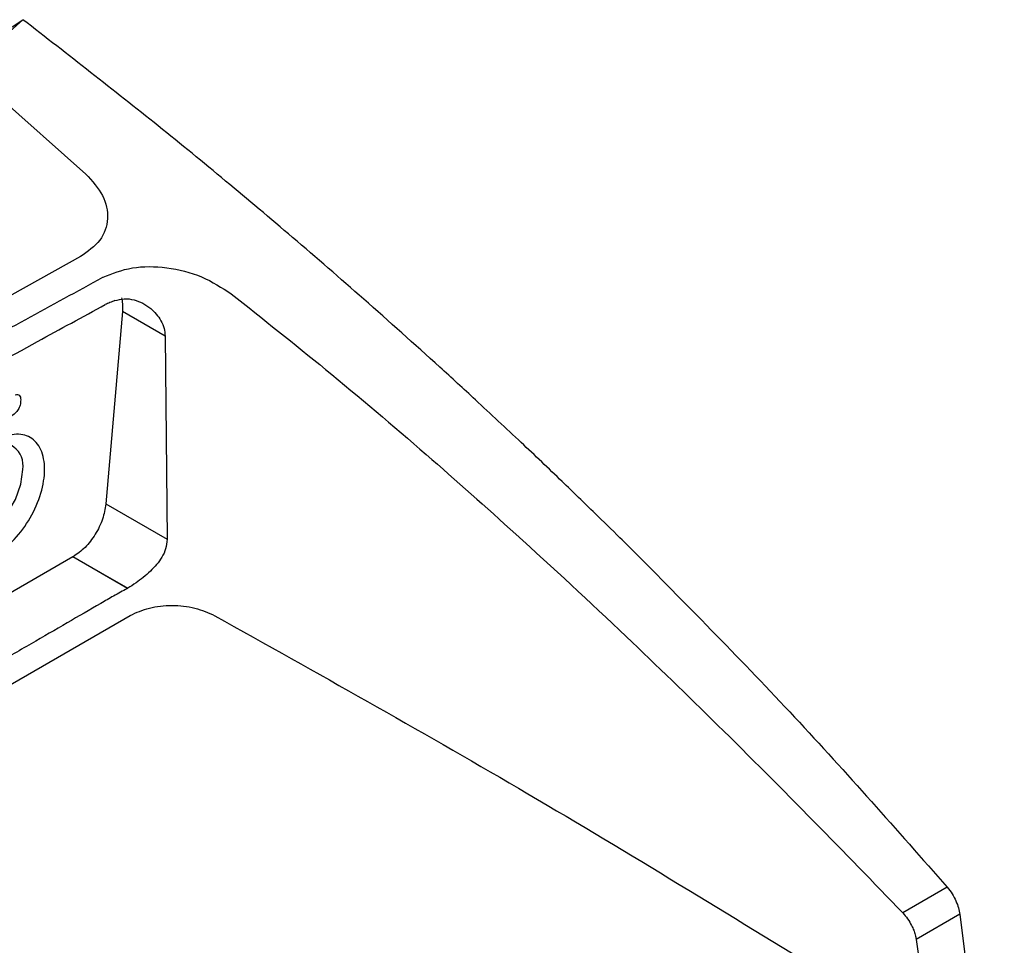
# Model space of a CAD drawing. Extents: x 106 to 315, y 19 to 260.
# Tile 99 of 132: x 152 to 171, y 232 to 249. Entities that reach past the tile are written whole.
import ezdxf

# ---------------------------------------------------------------- set-up
doc = ezdxf.new("R2010")
doc.units = 0
doc.layers.get('0').update_dxf_attribs({"linetype": 'CONTINUOUS'})

msp = doc.modelspace()

# ---------------------------------------------------------------- linework, layer by layer
at = {"color": 7, "linetype": 'CONTINUOUS'}
for p, q in [((152.501, 249.088), (151.48, 248.174)), ((152.3, 248.958), (152.501, 249.088)), ((151.481, 248.174), (153.665, 246.235)), ((153.564, 244.707), (147.82, 241.503)), ((154.343, 243.695), (154.035, 240.135)), ((155.131, 243.24), (154.343, 243.695)), ((155.131, 243.24), (155.168, 239.481)), ((154.035, 240.135), (155.168, 239.481)), ((153.424, 239.155), (144.641, 234.085)), ((153.424, 239.155), (153.432, 239.16)), ((154.433, 238.573), (153.424, 239.155)), ((153.432, 239.16), (154.442, 238.577)), ((154.433, 238.573), (154.442, 238.577)), ((148.98, 234.896), (154.487, 238.075)), ((169.594, 233.048), (168.772, 232.573)), ((169.827, 232.548), (169.019, 232.082)), ((169.827, 232.548), (170.649, 226.053)), ((169.019, 232.082), (169.204, 230.773))]:
    msp.add_line(p, q, dxfattribs=at)
at = {"color": 7, "linetype": 'CONTINUOUS', "flags": 128}
msp.add_lwpolyline([(151.093, 239.835), (151.119, 239.725), (151.219, 239.556), (151.376, 239.466), (151.573, 239.463), (151.791, 239.549), (152.01, 239.716), (152.207, 239.945), (152.364, 240.216), (152.464, 240.502), (152.499, 240.774)], dxfattribs=at)
at = {"color": 7, "linetype": 'CONTINUOUS'}
msp.add_arc((152.077, 240.846), 0.428, 350.3052, 115.6774, dxfattribs=at)
for points, knots in [([(163.856, 239.199), (163.751, 239.303), (163.494, 239.558), (163.033, 240.009), (162.425, 240.598), (161.688, 241.299), (160.933, 242.004), (159.964, 242.891), (158.839, 243.897), (157.107, 245.397), (155.009, 247.144), (153.337, 248.44), (152.501, 249.088)], [0, 0, 0, 0, 0.028628, 0.070437, 0.125426, 0.193596, 0.269333, 0.327862, 0.452165, 0.567477, 0.783744, 1, 1, 1, 1]), ([(153.665, 246.235), (153.783, 246.104), (154.018, 245.843), (154.101, 245.404), (153.969, 244.992), (153.699, 244.802), (153.564, 244.707)], [0, 0, 0, 0, 0.249076, 0.497947, 0.74971, 1, 1, 1, 1]), ([(153.983, 244.326), (154.156, 244.395), (154.502, 244.535), (155.164, 244.526), (155.826, 244.362), (156.178, 244.133), (156.354, 244.019)], [0, 0, 0, 0, 0.2486358, 0.4971281, 0.749101, 1, 1, 1, 1]), ([(148.27, 241.138), (149.222, 241.683), (151.127, 242.772), (153.031, 243.808), (153.982, 244.326)], [0, 0, 0, 0, 0.4999842, 1, 1, 1, 1]), ([(156.354, 244.019), (156.938, 243.557), (158.154, 242.594), (159.904, 241.107), (161.757, 239.462), (163.553, 237.794), (165.389, 236.015), (167.093, 234.313), (168.227, 233.137), (168.772, 232.573)], [0, 0, 0, 0, 0.134373, 0.280151, 0.412179, 0.57719, 0.715467, 0.863456, 1, 1, 1, 1]), ([(148.327, 240.639), (149.277, 241.182), (150.759, 242.029), (152.449, 242.962), (153.398, 243.481), (153.816, 243.707), (154.025, 243.82)], [0, 0, 0, 0, 0.5000202, 0.780019, 0.8900133, 1, 1, 1, 1]), ([(154.202, 243.895), (154.171, 243.883), (154.11, 243.861), (154.054, 243.833), (154.025, 243.82)], [0, 0, 0, 0, 0.49983, 1, 1, 1, 1]), ([(154.202, 243.895), (154.259, 243.909), (154.376, 243.939), (154.61, 243.908), (154.861, 243.777), (155.037, 243.569), (155.118, 243.387), (155.127, 243.288), (155.131, 243.24)], [0, 0, 0, 0, 0.13887, 0.285155, 0.553784, 0.7758, 0.89193, 1, 1, 1, 1]), ([(154.322, 243.947), (154.331, 243.911), (154.35, 243.835), (154.346, 243.743), (154.343, 243.695)], [0, 0, 0, 0, 0.470324, 1, 1, 1, 1]), ([(152.359, 242.154), (152.374, 242.157), (152.404, 242.164), (152.438, 242.148), (152.458, 242.111), (152.46, 242.076), (152.461, 242.057)], [0, 0, 0, 0, 0.258956, 0.489587, 0.725964, 1, 1, 1, 1]), ([(152.461, 242.057), (152.459, 242.026), (152.457, 241.982), (152.436, 241.921), (152.416, 241.881), (152.389, 241.843), (152.343, 241.794), (152.304, 241.769), (152.277, 241.752)], [0, 0, 0, 0, 0.263736, 0.377735, 0.486962, 0.598113, 0.717575, 1, 1, 1, 1]), ([(151.145, 239.383), (151.116, 239.491), (151.057, 239.715), (151.133, 240.166), (151.334, 240.63), (151.637, 241.039), (151.993, 241.327), (152.351, 241.451), (152.653, 241.392), (152.855, 241.159), (152.926, 240.788), (152.855, 240.335), (152.653, 239.869), (152.35, 239.46), (151.994, 239.172), (151.636, 239.048), (151.334, 239.107), (151.194, 239.267), (151.148, 239.376), (151.145, 239.383)], [0, 0, 0, 0, 0.058487, 0.120982, 0.183478, 0.245973, 0.308469, 0.370964, 0.43346, 0.495955, 0.55845, 0.620946, 0.683441, 0.745937, 0.808432, 0.870927, 0.933423, 0.995918, 1, 1, 1, 1]), ([(154.035, 240.135), (154.02, 240.042), (153.989, 239.855), (153.846, 239.568), (153.655, 239.316), (153.507, 239.212), (153.432, 239.16)], [0, 0, 0, 0, 0.249999, 0.500001, 0.75, 1, 1, 1, 1]), ([(155.168, 239.481), (155.163, 239.422), (155.153, 239.308), (155.054, 239.103), (154.901, 238.926), (154.728, 238.775), (154.584, 238.665), (154.492, 238.608), (154.442, 238.577)], [0, 0, 0, 0, 0.154318, 0.298451, 0.564745, 0.702816, 0.838599, 1, 1, 1, 1]), ([(163.856, 239.199), (164.835, 238.209), (166.793, 236.229), (168.66, 234.108), (169.594, 233.048)], [0, 0, 0, 0, 0.500008, 1, 1, 1, 1]), ([(154.433, 238.573), (154.348, 238.526), (154.182, 238.435), (153.814, 238.222), (153.306, 237.928), (152.639, 237.542), (151.978, 237.16), (150.734, 236.441), (149.728, 235.86), (148.923, 235.395)], [0, 0, 0, 0, 0.045357, 0.088025, 0.201001, 0.322149, 0.451698, 0.561541, 1, 1, 1, 1]), ([(154.487, 238.075), (154.6, 238.126), (154.826, 238.229), (155.257, 238.273), (155.694, 238.226), (155.931, 238.122), (156.05, 238.069)], [0, 0, 0, 0, 0.249968, 0.499746, 0.749789, 1, 1, 1, 1]), ([(156.05, 238.069), (157.935, 237.014), (161.746, 234.881), (165.392, 232.645), (167.234, 231.516)], [0, 0, 0, 0, 0.494593, 1, 1, 1, 1]), ([(154.629, 224.409), (154.157, 224.898), (153.153, 225.936), (151.634, 227.458), (150.078, 228.983), (148.549, 230.451), (147.022, 231.891), (145.475, 233.326), (143.968, 234.705), (142.974, 235.602), (142.506, 236.024)], [0, 0, 0, 0, 0.118447, 0.251285, 0.376964, 0.502471, 0.627661, 0.752398, 0.883459, 1, 1, 1, 1]), ([(169.594, 233.048), (169.626, 233.009), (169.686, 232.932), (169.755, 232.798), (169.805, 232.668), (169.82, 232.588), (169.827, 232.548)], [0, 0, 0, 0, 0.272833, 0.530412, 0.772782, 1, 1, 1, 1]), ([(168.772, 232.573), (168.802, 232.538), (168.863, 232.469), (168.921, 232.37), (168.962, 232.284), (168.99, 232.211), (169.008, 232.144), (169.016, 232.101), (169.018, 232.087), (169.019, 232.082)], [0, 0, 0, 0, 0.249179, 0.498358, 0.587731, 0.746553, 0.915748, 0.968509, 1, 1, 1, 1])]:
    msp.add_open_spline(points, degree=3, knots=knots, dxfattribs=at)

doc.saveas('drawing.dxf')
